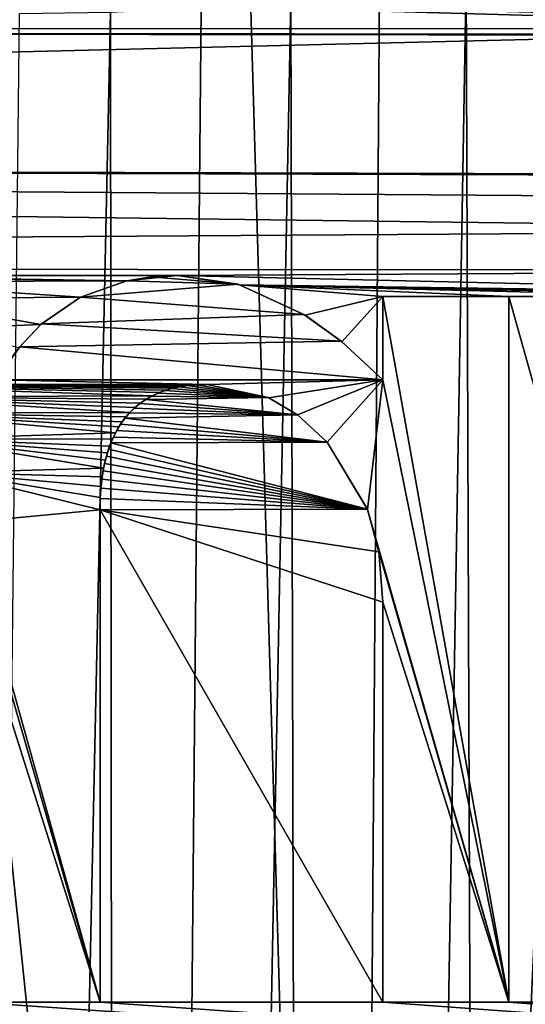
# Model space of a CAD drawing. Header units: millimetres. Extents: x -65 to 65, y -68 to 87.
# Tile 28 of 196: x 0 to 2.35, y -26.26 to -21.68. Entities that reach past the tile are written whole.
import ezdxf

# ---------------------------------------------------------------- set-up
doc = ezdxf.new("R2010")
doc.units = ezdxf.units.MM
doc.header["$LTSCALE"] = 65.185185
for name, color, linetype in [('169', 7, 'CONTINUOUS'), ('191', 7, 'CONTINUOUS'), ('539', 7, 'CONTINUOUS'), ('544', 7, 'CONTINUOUS'), ('578', 7, 'CONTINUOUS'), ('605', 7, 'CONTINUOUS'), ('606', 7, 'CONTINUOUS'), ('607', 7, 'CONTINUOUS'), ('608', 7, 'CONTINUOUS'), ('609', 7, 'CONTINUOUS'), ('610', 7, 'CONTINUOUS'), ('611', 7, 'CONTINUOUS'), ('612', 7, 'CONTINUOUS'), ('624', 7, 'CONTINUOUS'), ('625', 7, 'CONTINUOUS'), ('626', 7, 'CONTINUOUS'), ('627', 7, 'CONTINUOUS'), ('628', 7, 'CONTINUOUS')]:
    doc.layers.add(name, color=color, linetype=linetype)

msp = doc.modelspace()

# ---------------------------------------------------------------- linework, layer by layer
at = {"layer": '169', "linetype": 'CONTINUOUS'}
for points in [[(-4.8, -20.656, 120.9), (-4.8, -63, 120.9), (4.8, -20.656, 120.9), (-4.8, -20.656, 120.9)], [(4.8, -20.656, 120.9), (-4.8, -63, 120.9), (4.8, -63, 120.9), (4.8, -20.656, 120.9)]]:
    msp.add_3dface(points, dxfattribs=at)
at = {"layer": '191', "linetype": 'CONTINUOUS'}
for points in [[(2.47, -21.41, 116.0527), (2.8466, -21.3303, 116.2895), (2.2287, -63, 115.9242), (2.47, -21.41, 116.0527)], [(2.2287, -63, 115.9242), (2.8466, -21.3303, 116.2895), (3.0132, -63, 116.4099), (2.2287, -63, 115.9242)], [(2.0785, -21.48, 115.8525), (2.47, -21.41, 116.0527), (2.2287, -63, 115.9242), (2.0785, -21.48, 115.8525)], [(1.6748, -21.5403, 115.6888), (2.0785, -21.48, 115.8525), (1.3683, -63, 115.5909), (1.6748, -21.5403, 115.6888)], [(1.3683, -63, 115.5909), (2.0785, -21.48, 115.8525), (2.2287, -63, 115.9242), (1.3683, -63, 115.5909)], [(1.2625, -21.5874, 115.562), (1.6748, -21.5403, 115.6888), (1.3683, -63, 115.5909), (1.2625, -21.5874, 115.562)], [(0.423, -21.6429, 115.4179), (0.845, -21.622, 115.4719), (0.4613, -63, 115.4213), (0.423, -21.6429, 115.4179)], [(0.845, -21.622, 115.4719), (1.2625, -21.5874, 115.562), (0.4613, -63, 115.4213), (0.845, -21.622, 115.4719)], [(0.4613, -63, 115.4213), (1.2625, -21.5874, 115.562), (1.3683, -63, 115.5909), (0.4613, -63, 115.4213)], [(0, -21.6498, 115.4), (0.423, -21.6429, 115.4179), (-0.4613, -63, 115.4213), (0, -21.6498, 115.4)], [(-0.4613, -63, 115.4213), (0.423, -21.6429, 115.4179), (0.4613, -63, 115.4213), (-0.4613, -63, 115.4213)]]:
    msp.add_3dface(points, dxfattribs=at)
at = {"layer": '539', "linetype": 'CONTINUOUS'}
for points in [[(0.9399, -16.9289, 87.5), (1.6667, -41.9785, 87.5), (2.8122, -16.7604, 87.5), (0.9399, -16.9289, 87.5)], [(1.6667, -41.9785, 87.5), (5.0093, -41.8052, 87.5), (2.8122, -16.7604, 87.5), (1.6667, -41.9785, 87.5)], [(-1.6804, -41.9781, 87.5), (1.6667, -41.9785, 87.5), (-0.9399, -16.9289, 87.5), (-1.6804, -41.9781, 87.5)], [(-0.9399, -16.9289, 87.5), (1.6667, -41.9785, 87.5), (0.9399, -16.9289, 87.5), (-0.9399, -16.9289, 87.5)]]:
    msp.add_3dface(points, dxfattribs=at)
at = {"layer": '544', "linetype": 'CONTINUOUS'}
for points in [[(-20.1741, -21.7223, 85), (-19.8045, -21.0307, 85), (4.5345, -21.7188, 85), (-20.1741, -21.7223, 85)], [(19.8045, -21.0307, 85), (20.1741, -21.7223, 85), (-19.8045, -21.0307, 85), (19.8045, -21.0307, 85)], [(-19.8045, -21.0307, 85), (20.1741, -21.7223, 85), (4.6879, -21.7072, 85), (-19.8045, -21.0307, 85)], [(4.5345, -21.7188, 85), (-19.8045, -21.0307, 85), (4.6879, -21.7072, 85), (4.5345, -21.7188, 85)], [(-20.6716, -22.3284, 85), (-20.1741, -21.7223, 85), (3.2001, -21.75, 85), (-20.6716, -22.3284, 85)], [(3.2001, -22.3977, 85), (-20.6716, -22.3284, 85), (3.2001, -21.75, 85), (3.2001, -22.3977, 85)], [(4.3457, -21.7469, 85), (-20.1741, -21.7223, 85), (4.5345, -21.7188, 85), (4.3457, -21.7469, 85)], [(-20.1741, -21.7223, 85), (4.3457, -21.7469, 85), (3.2001, -21.75, 85), (-20.1741, -21.7223, 85)], [(-21.2777, -22.8259, 85), (-20.6716, -22.3284, 85), (4.9088, -22.6584, 85), (-21.2777, -22.8259, 85)], [(4.9088, -22.6584, 85), (-20.6716, -22.3284, 85), (4.8941, -22.5159, 85), (4.9088, -22.6584, 85)], [(4.8941, -22.5159, 85), (-20.6716, -22.3284, 85), (4.8694, -22.4079, 85), (4.8941, -22.5159, 85)], [(4.8694, -22.4079, 85), (-20.6716, -22.3284, 85), (3.2001, -22.3977, 85), (4.8694, -22.4079, 85)], [(4.914, -22.8437, 85), (-21.2777, -22.8259, 85), (4.9088, -22.6584, 85), (4.914, -22.8437, 85)], [(-21.2777, -22.8259, 85), (4.914, -22.8437, 85), (0.7347, -22.8681, 85), (-21.2777, -22.8259, 85)], [(-1.0799, -22.8681, 85), (-21.2777, -22.8259, 85), (0.7347, -22.8681, 85), (-1.0799, -22.8681, 85)], [(4.914, -22.8437, 85), (4.914, -22.9659, 85), (0.7347, -22.8681, 85), (4.914, -22.8437, 85)], [(-0.9335, -22.8759, 85), (-1.0799, -22.8681, 85), (0.4997, -22.8935, 85), (-0.9335, -22.8759, 85)], [(0.4997, -22.8935, 85), (-1.0799, -22.8681, 85), (0.7347, -22.8681, 85), (0.4997, -22.8935, 85)], [(-0.8029, -22.8978, 85), (-0.9335, -22.8759, 85), (0.4997, -22.8935, 85), (-0.8029, -22.8978, 85)], [(0.2826, -22.9689, 85), (-0.8029, -22.8978, 85), (0.4997, -22.8935, 85), (0.2826, -22.9689, 85)], [(-0.5826, -22.9763, 85), (-0.8029, -22.8978, 85), (0.2826, -22.9689, 85), (-0.5826, -22.9763, 85)], [(0.7347, -22.8681, 85), (4.914, -22.9659, 85), (1.0234, -22.9115, 85), (0.7347, -22.8681, 85)], [(4.914, -22.9659, 85), (4.3457, -22.9659, 85), (1.0234, -22.9115, 85), (4.914, -22.9659, 85)], [(4.3457, -22.9659, 85), (3.7867, -22.9659, 85), (1.0234, -22.9115, 85), (4.3457, -22.9659, 85)], [(3.7867, -22.9659, 85), (3.2001, -22.9659, 85), (1.0234, -22.9115, 85), (3.7867, -22.9659, 85)], [(3.2001, -22.9659, 85), (2.2775, -22.9659, 85), (1.0234, -22.9115, 85), (3.2001, -22.9659, 85)], [(1.0234, -22.9115, 85), (2.2775, -22.9659, 85), (1.6909, -22.9659, 85), (1.0234, -22.9115, 85)], [(1.3294, -23.054, 85), (1.0234, -22.9115, 85), (1.6909, -22.9659, 85), (1.3294, -23.054, 85)], [(0.0985, -23.0967, 85), (-0.5826, -22.9763, 85), (0.2826, -22.9689, 85), (0.0985, -23.0967, 85)], [(-0.3694, -23.1148, 85), (-0.5826, -22.9763, 85), (0.0985, -23.0967, 85), (-0.3694, -23.1148, 85)], [(1.5001, -23.1777, 85), (1.3294, -23.054, 85), (1.6909, -22.9659, 85), (1.5001, -23.1777, 85)], [(1.6909, -23.3539, 85), (1.5001, -23.1777, 85), (1.6909, -22.9659, 85), (1.6909, -23.3539, 85)], [(3.2001, -22.9659, 85), (3.2001, -26.25, 85), (2.2775, -22.9659, 85), (3.2001, -22.9659, 85)], [(2.2775, -22.9659, 85), (3.2001, -26.25, 85), (2.2775, -26.25, 85), (2.2775, -22.9659, 85)], [(-0.004, -23.2058, 85), (-0.3694, -23.1148, 85), (0.0985, -23.0967, 85), (-0.004, -23.2058, 85)], [(0.6753, -23.4045, 85), (1.1573, -23.4362, 85), (0.6429, -23.417, 85), (0.6753, -23.4045, 85)], [(0.7082, -23.3946, 85), (1.1573, -23.4362, 85), (0.6753, -23.4045, 85), (0.7082, -23.3946, 85)], [(0.7432, -23.3868, 85), (1.1573, -23.4362, 85), (0.7082, -23.3946, 85), (0.7432, -23.3868, 85)], [(0.7814, -23.3806, 85), (1.1573, -23.4362, 85), (0.7432, -23.3868, 85), (0.7814, -23.3806, 85)], [(0.8244, -23.3768, 85), (1.1573, -23.4362, 85), (0.7814, -23.3806, 85), (0.8244, -23.3768, 85)], [(0.8722, -23.3753, 85), (1.1573, -23.4362, 85), (0.8244, -23.3768, 85), (0.8722, -23.3753, 85)], [(0.5871, -23.446, 85), (1.2941, -23.5177, 85), (0.5596, -23.4649, 85), (0.5871, -23.446, 85)], [(0.6135, -23.4308, 85), (1.1573, -23.4362, 85), (0.5871, -23.446, 85), (0.6135, -23.4308, 85)], [(1.1573, -23.4362, 85), (1.2941, -23.5177, 85), (0.5871, -23.446, 85), (1.1573, -23.4362, 85)], [(0.6429, -23.417, 85), (1.1573, -23.4362, 85), (0.6135, -23.4308, 85), (0.6429, -23.417, 85)], [(0.5345, -23.4856, 85), (1.2941, -23.5177, 85), (0.5113, -23.5083, 85), (0.5345, -23.4856, 85)], [(0.5596, -23.4649, 85), (1.2941, -23.5177, 85), (0.5345, -23.4856, 85), (0.5596, -23.4649, 85)], [(0.4899, -23.5331, 85), (1.431, -23.6444, 85), (0.4699, -23.5609, 85), (0.4899, -23.5331, 85)], [(0.5113, -23.5083, 85), (1.2941, -23.5177, 85), (0.4899, -23.5331, 85), (0.5113, -23.5083, 85)], [(1.2941, -23.5177, 85), (1.431, -23.6444, 85), (0.4899, -23.5331, 85), (1.2941, -23.5177, 85)], [(0.4519, -23.5902, 85), (1.431, -23.6444, 85), (0.4364, -23.6208, 85), (0.4519, -23.5902, 85)], [(0.4699, -23.5609, 85), (1.431, -23.6444, 85), (0.4519, -23.5902, 85), (0.4699, -23.5609, 85)], [(0.4364, -23.6208, 85), (1.431, -23.6444, 85), (0.425, -23.6471, 85), (0.4364, -23.6208, 85)], [(0.4143, -23.6762, 85), (1.6186, -23.9563, 85), (0.4042, -23.7092, 85), (0.4143, -23.6762, 85)], [(0.425, -23.6471, 85), (1.6186, -23.9563, 85), (0.4143, -23.6762, 85), (0.425, -23.6471, 85)], [(1.431, -23.6444, 85), (1.6186, -23.9563, 85), (0.425, -23.6471, 85), (1.431, -23.6444, 85)], [(0.4042, -23.7092, 85), (1.6186, -23.9563, 85), (0.3956, -23.7434, 85), (0.4042, -23.7092, 85)], [(0.3956, -23.7434, 85), (1.6186, -23.9563, 85), (0.3886, -23.7785, 85), (0.3956, -23.7434, 85)], [(0.3828, -23.8167, 85), (1.6186, -23.9563, 85), (0.3783, -23.8584, 85), (0.3828, -23.8167, 85)], [(0.3886, -23.7785, 85), (1.6186, -23.9563, 85), (0.3828, -23.8167, 85), (0.3886, -23.7785, 85)], [(0.3783, -23.8584, 85), (1.6186, -23.9563, 85), (0.3755, -23.9059, 85), (0.3783, -23.8584, 85)], [(0.3755, -23.9059, 85), (1.6186, -23.9563, 85), (0.3742, -23.9588, 85), (0.3755, -23.9059, 85)], [(1.6186, -23.9563, 85), (1.6715, -24.1539, 85), (0.3742, -23.9588, 85), (1.6186, -23.9563, 85)], [(1.6909, -24.3895, 85), (1.6909, -26.25, 85), (0.3742, -23.9588, 85), (1.6909, -24.3895, 85)], [(0.3742, -23.9588, 85), (1.6909, -26.25, 85), (0.3742, -26.25, 85), (0.3742, -23.9588, 85)], [(1.6715, -24.1539, 85), (1.6909, -24.3895, 85), (0.3742, -23.9588, 85), (1.6715, -24.1539, 85)], [(-2.1156, -26.25, 85), (35, -28.6762, 85), (-3.428, -26.2702, 85), (-2.1156, -26.25, 85)], [(-1.529, -26.25, 85), (35, -28.6762, 85), (-2.1156, -26.25, 85), (-1.529, -26.25, 85)], [(-0.2123, -26.25, 85), (35, -28.6762, 85), (-1.529, -26.25, 85), (-0.2123, -26.25, 85)], [(0.3742, -26.25, 85), (35, -28.6762, 85), (-0.2123, -26.25, 85), (0.3742, -26.25, 85)], [(1.6909, -26.25, 85), (35, -28.6762, 85), (0.3742, -26.25, 85), (1.6909, -26.25, 85)], [(2.2775, -26.25, 85), (35, -28.6762, 85), (1.6909, -26.25, 85), (2.2775, -26.25, 85)], [(3.2001, -26.25, 85), (35, -28.6762, 85), (2.2775, -26.25, 85), (3.2001, -26.25, 85)]]:
    msp.add_3dface(points, dxfattribs=at)
at = {"layer": '578', "linetype": 'CONTINUOUS'}
for points in [[(0.4987, -22.8938, 84.5), (1.0167, -22.9095, 84.5), (0.2826, -22.9689, 84.5), (0.4987, -22.8938, 84.5)], [(0.6128, -22.8747, 84.5), (1.0167, -22.9095, 84.5), (0.4987, -22.8938, 84.5), (0.6128, -22.8747, 84.5)], [(0.7347, -22.8681, 84.5), (1.0167, -22.9095, 84.5), (0.6128, -22.8747, 84.5), (0.7347, -22.8681, 84.5)], [(1.0167, -22.9095, 84.5), (1.3229, -23.0499, 84.5), (0.2826, -22.9689, 84.5), (1.0167, -22.9095, 84.5)], [(0.2826, -22.9689, 84.5), (1.3229, -23.0499, 84.5), (0.1017, -23.0938, 84.5), (0.2826, -22.9689, 84.5)], [(1.6909, -22.9659, 84.5), (2.2775, -22.9659, 84.5), (2.2775, -26.25, 84.5), (1.6909, -22.9659, 84.5)], [(1.6909, -23.3539, 84.5), (1.6909, -22.9659, 84.5), (2.2775, -26.25, 84.5), (1.6909, -23.3539, 84.5)], [(1.3229, -23.0499, 84.5), (1.4963, -23.1746, 84.5), (0.1017, -23.0938, 84.5), (1.3229, -23.0499, 84.5)], [(0.1017, -23.0938, 84.5), (1.4963, -23.1746, 84.5), (0.0005, -23.2003, 84.5), (0.1017, -23.0938, 84.5)], [(1.4963, -23.1746, 84.5), (1.6909, -23.3539, 84.5), (0.0005, -23.2003, 84.5), (1.4963, -23.1746, 84.5)], [(0.0005, -23.2003, 84.5), (1.6909, -23.3539, 84.5), (-0.1115, -23.3539, 84.5), (0.0005, -23.2003, 84.5)], [(-0.9761, -23.3753, 84.5), (-0.1115, -23.3539, 84.5), (0.8722, -23.3753, 84.5), (-0.9761, -23.3753, 84.5)], [(-0.1115, -23.3539, 84.5), (1.6909, -23.3539, 84.5), (0.8722, -23.3753, 84.5), (-0.1115, -23.3539, 84.5)], [(0.8722, -23.3753, 84.5), (1.6909, -23.3539, 84.5), (1.1597, -23.4373, 84.5), (0.8722, -23.3753, 84.5)], [(1.1597, -23.4373, 84.5), (1.6909, -23.3539, 84.5), (1.2942, -23.5178, 84.5), (1.1597, -23.4373, 84.5)], [(1.2942, -23.5178, 84.5), (1.6909, -23.3539, 84.5), (1.431, -23.6444, 84.5), (1.2942, -23.5178, 84.5)], [(1.431, -23.6444, 84.5), (1.6909, -23.3539, 84.5), (1.6193, -23.9582, 84.5), (1.431, -23.6444, 84.5)], [(1.6193, -23.9582, 84.5), (1.6909, -23.3539, 84.5), (2.2775, -26.25, 84.5), (1.6193, -23.9582, 84.5)], [(-0.6981, -23.4341, 84.5), (-0.9761, -23.3753, 84.5), (0.6187, -23.4282, 84.5), (-0.6981, -23.4341, 84.5)], [(0.6187, -23.4282, 84.5), (-0.9761, -23.3753, 84.5), (0.6508, -23.4136, 84.5), (0.6187, -23.4282, 84.5)], [(0.6508, -23.4136, 84.5), (-0.9761, -23.3753, 84.5), (0.6799, -23.403, 84.5), (0.6508, -23.4136, 84.5)], [(0.6799, -23.403, 84.5), (-0.9761, -23.3753, 84.5), (0.7116, -23.3938, 84.5), (0.6799, -23.403, 84.5)], [(0.7116, -23.3938, 84.5), (-0.9761, -23.3753, 84.5), (0.7462, -23.3862, 84.5), (0.7116, -23.3938, 84.5)], [(0.7462, -23.3862, 84.5), (-0.9761, -23.3753, 84.5), (0.784, -23.3803, 84.5), (0.7462, -23.3862, 84.5)], [(0.784, -23.3803, 84.5), (-0.9761, -23.3753, 84.5), (0.826, -23.3767, 84.5), (0.784, -23.3803, 84.5)], [(0.826, -23.3767, 84.5), (-0.9761, -23.3753, 84.5), (0.8722, -23.3753, 84.5), (0.826, -23.3767, 84.5)], [(0.5893, -23.4446, 84.5), (-0.6981, -23.4341, 84.5), (0.6187, -23.4282, 84.5), (0.5893, -23.4446, 84.5)], [(-0.5684, -23.5101, 84.5), (-0.6981, -23.4341, 84.5), (0.5136, -23.5059, 84.5), (-0.5684, -23.5101, 84.5)], [(0.5136, -23.5059, 84.5), (-0.6981, -23.4341, 84.5), (0.537, -23.4834, 84.5), (0.5136, -23.5059, 84.5)], [(0.537, -23.4834, 84.5), (-0.6981, -23.4341, 84.5), (0.5621, -23.463, 84.5), (0.537, -23.4834, 84.5)], [(0.5621, -23.463, 84.5), (-0.6981, -23.4341, 84.5), (0.5893, -23.4446, 84.5), (0.5621, -23.463, 84.5)], [(0.4953, -23.5266, 84.5), (-0.5684, -23.5101, 84.5), (0.5136, -23.5059, 84.5), (0.4953, -23.5266, 84.5)], [(-0.4376, -23.6281, 84.5), (-0.5684, -23.5101, 84.5), (0.4464, -23.6005, 84.5), (-0.4376, -23.6281, 84.5)], [(0.4464, -23.6005, 84.5), (-0.5684, -23.5101, 84.5), (0.4617, -23.5736, 84.5), (0.4464, -23.6005, 84.5)], [(0.4617, -23.5736, 84.5), (-0.5684, -23.5101, 84.5), (0.478, -23.549, 84.5), (0.4617, -23.5736, 84.5)], [(0.478, -23.549, 84.5), (-0.5684, -23.5101, 84.5), (0.4953, -23.5266, 84.5), (0.478, -23.549, 84.5)], [(0.4322, -23.6301, 84.5), (-0.4376, -23.6281, 84.5), (0.4464, -23.6005, 84.5), (0.4322, -23.6301, 84.5)], [(-0.3301, -23.7851, 84.5), (-0.4376, -23.6281, 84.5), (0.3911, -23.7647, 84.5), (-0.3301, -23.7851, 84.5)], [(0.3911, -23.7647, 84.5), (-0.4376, -23.6281, 84.5), (0.3993, -23.7275, 84.5), (0.3911, -23.7647, 84.5)], [(0.3993, -23.7275, 84.5), (-0.4376, -23.6281, 84.5), (0.4087, -23.6936, 84.5), (0.3993, -23.7275, 84.5)], [(0.4087, -23.6936, 84.5), (-0.4376, -23.6281, 84.5), (0.419, -23.6628, 84.5), (0.4087, -23.6936, 84.5)], [(0.419, -23.6628, 84.5), (-0.4376, -23.6281, 84.5), (0.4322, -23.6301, 84.5), (0.419, -23.6628, 84.5)], [(0.3843, -23.8059, 84.5), (-0.3301, -23.7851, 84.5), (0.3911, -23.7647, 84.5), (0.3843, -23.8059, 84.5)], [(-0.2491, -24.0189, 84.5), (-0.3301, -23.7851, 84.5), (0.3742, -23.9588, 84.5), (-0.2491, -24.0189, 84.5)], [(0.3742, -23.9588, 84.5), (-0.3301, -23.7851, 84.5), (0.3756, -23.9025, 84.5), (0.3742, -23.9588, 84.5)], [(0.3756, -23.9025, 84.5), (-0.3301, -23.7851, 84.5), (0.3789, -23.8514, 84.5), (0.3756, -23.9025, 84.5)], [(0.3789, -23.8514, 84.5), (-0.3301, -23.7851, 84.5), (0.3843, -23.8059, 84.5), (0.3789, -23.8514, 84.5)], [(0.3742, -26.25, 84.5), (-0.2491, -24.0189, 84.5), (0.3742, -23.9588, 84.5), (0.3742, -26.25, 84.5)], [(1.6714, -24.1535, 84.5), (1.6193, -23.9582, 84.5), (2.2775, -26.25, 84.5), (1.6714, -24.1535, 84.5)], [(-0.2228, -24.1837, 84.5), (-0.2491, -24.0189, 84.5), (0.3742, -26.25, 84.5), (-0.2228, -24.1837, 84.5)], [(-0.2123, -24.3987, 84.5), (-0.2228, -24.1837, 84.5), (0.3742, -26.25, 84.5), (-0.2123, -24.3987, 84.5)], [(1.6909, -24.3895, 84.5), (1.6714, -24.1535, 84.5), (2.2775, -26.25, 84.5), (1.6909, -24.3895, 84.5)], [(-0.2123, -26.25, 84.5), (-0.2123, -24.3987, 84.5), (0.3742, -26.25, 84.5), (-0.2123, -26.25, 84.5)], [(1.6909, -26.25, 84.5), (1.6909, -24.3895, 84.5), (2.2775, -26.25, 84.5), (1.6909, -26.25, 84.5)]]:
    msp.add_3dface(points, dxfattribs=at)
at = {"layer": '605', "linetype": 'CONTINUOUS'}
for points in [[(2.2775, -22.9659, 85), (2.2775, -26.25, 85), (2.2775, -22.9659, 84.5), (2.2775, -22.9659, 85)], [(2.2775, -22.9659, 84.5), (2.2775, -26.25, 85), (2.2775, -26.25, 84.5), (2.2775, -22.9659, 84.5)]]:
    msp.add_3dface(points, dxfattribs=at)
at = {"layer": '606', "linetype": 'CONTINUOUS'}
for points in [[(2.2775, -26.25, 85), (1.6909, -26.25, 85), (2.2775, -26.25, 84.5), (2.2775, -26.25, 85)], [(1.6909, -26.25, 85), (1.6909, -26.25, 84.5), (2.2775, -26.25, 84.5), (1.6909, -26.25, 85)]]:
    msp.add_3dface(points, dxfattribs=at)
at = {"layer": '607', "linetype": 'CONTINUOUS'}
for points in [[(1.6909, -26.25, 85), (1.6909, -24.3895, 85), (1.6909, -26.25, 84.5), (1.6909, -26.25, 85)], [(1.6909, -24.3895, 85), (1.6909, -24.3895, 84.5), (1.6909, -26.25, 84.5), (1.6909, -24.3895, 85)]]:
    msp.add_3dface(points, dxfattribs=at)
at = {"layer": '608', "linetype": 'CONTINUOUS'}
for points in [[(1.6186, -23.9563, 85), (1.431, -23.6444, 85), (1.6193, -23.9582, 84.5), (1.6186, -23.9563, 85)], [(1.431, -23.6444, 85), (1.431, -23.6444, 84.5), (1.6193, -23.9582, 84.5), (1.431, -23.6444, 85)], [(1.6715, -24.1539, 85), (1.6186, -23.9563, 85), (1.6714, -24.1535, 84.5), (1.6715, -24.1539, 85)], [(1.6186, -23.9563, 85), (1.6193, -23.9582, 84.5), (1.6714, -24.1535, 84.5), (1.6186, -23.9563, 85)], [(1.6715, -24.1539, 85), (1.6714, -24.1535, 84.5), (1.6909, -24.3895, 84.5), (1.6715, -24.1539, 85)], [(1.6909, -24.3895, 85), (1.6715, -24.1539, 85), (1.6909, -24.3895, 84.5), (1.6909, -24.3895, 85)]]:
    msp.add_3dface(points, dxfattribs=at)
at = {"layer": '609', "linetype": 'CONTINUOUS'}
for points in [[(1.1573, -23.4362, 85), (0.8722, -23.3753, 85), (1.1597, -23.4373, 84.5), (1.1573, -23.4362, 85)], [(0.8722, -23.3753, 85), (0.8722, -23.3753, 84.5), (1.1597, -23.4373, 84.5), (0.8722, -23.3753, 85)], [(1.2941, -23.5177, 85), (1.1573, -23.4362, 85), (1.1597, -23.4373, 84.5), (1.2941, -23.5177, 85)], [(1.2941, -23.5177, 85), (1.1597, -23.4373, 84.5), (1.2942, -23.5178, 84.5), (1.2941, -23.5177, 85)], [(1.431, -23.6444, 85), (1.2941, -23.5177, 85), (1.431, -23.6444, 84.5), (1.431, -23.6444, 85)], [(1.2941, -23.5177, 85), (1.2942, -23.5178, 84.5), (1.431, -23.6444, 84.5), (1.2941, -23.5177, 85)]]:
    msp.add_3dface(points, dxfattribs=at)
at = {"layer": '610', "linetype": 'CONTINUOUS'}
for points in [[(0.6753, -23.4045, 85), (0.6429, -23.417, 85), (0.6508, -23.4136, 84.5), (0.6753, -23.4045, 85)], [(0.6753, -23.4045, 85), (0.6508, -23.4136, 84.5), (0.6799, -23.403, 84.5), (0.6753, -23.4045, 85)], [(0.7082, -23.3946, 85), (0.6753, -23.4045, 85), (0.6799, -23.403, 84.5), (0.7082, -23.3946, 85)], [(0.7082, -23.3946, 85), (0.6799, -23.403, 84.5), (0.7116, -23.3938, 84.5), (0.7082, -23.3946, 85)], [(0.7432, -23.3868, 85), (0.7082, -23.3946, 85), (0.7116, -23.3938, 84.5), (0.7432, -23.3868, 85)], [(0.7432, -23.3868, 85), (0.7116, -23.3938, 84.5), (0.7462, -23.3862, 84.5), (0.7432, -23.3868, 85)], [(0.7814, -23.3806, 85), (0.7432, -23.3868, 85), (0.7462, -23.3862, 84.5), (0.7814, -23.3806, 85)], [(0.7814, -23.3806, 85), (0.7462, -23.3862, 84.5), (0.784, -23.3803, 84.5), (0.7814, -23.3806, 85)], [(0.8244, -23.3768, 85), (0.7814, -23.3806, 85), (0.784, -23.3803, 84.5), (0.8244, -23.3768, 85)], [(0.8244, -23.3768, 85), (0.784, -23.3803, 84.5), (0.826, -23.3767, 84.5), (0.8244, -23.3768, 85)], [(0.8722, -23.3753, 85), (0.8244, -23.3768, 85), (0.8722, -23.3753, 84.5), (0.8722, -23.3753, 85)], [(0.8244, -23.3768, 85), (0.826, -23.3767, 84.5), (0.8722, -23.3753, 84.5), (0.8244, -23.3768, 85)], [(0.5871, -23.446, 85), (0.5596, -23.4649, 85), (0.5621, -23.463, 84.5), (0.5871, -23.446, 85)], [(0.5871, -23.446, 85), (0.5621, -23.463, 84.5), (0.5893, -23.4446, 84.5), (0.5871, -23.446, 85)], [(0.6135, -23.4308, 85), (0.5871, -23.446, 85), (0.5893, -23.4446, 84.5), (0.6135, -23.4308, 85)], [(0.6135, -23.4308, 85), (0.5893, -23.4446, 84.5), (0.6187, -23.4282, 84.5), (0.6135, -23.4308, 85)], [(0.6429, -23.417, 85), (0.6135, -23.4308, 85), (0.6187, -23.4282, 84.5), (0.6429, -23.417, 85)], [(0.6429, -23.417, 85), (0.6187, -23.4282, 84.5), (0.6508, -23.4136, 84.5), (0.6429, -23.417, 85)], [(0.5345, -23.4856, 85), (0.5113, -23.5083, 85), (0.5136, -23.5059, 84.5), (0.5345, -23.4856, 85)], [(0.5345, -23.4856, 85), (0.5136, -23.5059, 84.5), (0.537, -23.4834, 84.5), (0.5345, -23.4856, 85)], [(0.5596, -23.4649, 85), (0.5345, -23.4856, 85), (0.537, -23.4834, 84.5), (0.5596, -23.4649, 85)], [(0.5596, -23.4649, 85), (0.537, -23.4834, 84.5), (0.5621, -23.463, 84.5), (0.5596, -23.4649, 85)], [(0.4699, -23.5609, 85), (0.4617, -23.5736, 84.5), (0.478, -23.549, 84.5), (0.4699, -23.5609, 85)], [(0.4899, -23.5331, 85), (0.4699, -23.5609, 85), (0.478, -23.549, 84.5), (0.4899, -23.5331, 85)], [(0.4899, -23.5331, 85), (0.478, -23.549, 84.5), (0.4953, -23.5266, 84.5), (0.4899, -23.5331, 85)], [(0.5113, -23.5083, 85), (0.4899, -23.5331, 85), (0.4953, -23.5266, 84.5), (0.5113, -23.5083, 85)], [(0.5113, -23.5083, 85), (0.4953, -23.5266, 84.5), (0.5136, -23.5059, 84.5), (0.5113, -23.5083, 85)], [(0.4519, -23.5902, 85), (0.4364, -23.6208, 85), (0.4464, -23.6005, 84.5), (0.4519, -23.5902, 85)], [(0.4519, -23.5902, 85), (0.4464, -23.6005, 84.5), (0.4617, -23.5736, 84.5), (0.4519, -23.5902, 85)], [(0.4699, -23.5609, 85), (0.4519, -23.5902, 85), (0.4617, -23.5736, 84.5), (0.4699, -23.5609, 85)], [(0.425, -23.6471, 85), (0.419, -23.6628, 84.5), (0.4322, -23.6301, 84.5), (0.425, -23.6471, 85)], [(0.4364, -23.6208, 85), (0.425, -23.6471, 85), (0.4322, -23.6301, 84.5), (0.4364, -23.6208, 85)], [(0.4364, -23.6208, 85), (0.4322, -23.6301, 84.5), (0.4464, -23.6005, 84.5), (0.4364, -23.6208, 85)], [(0.4143, -23.6762, 85), (0.4042, -23.7092, 85), (0.4087, -23.6936, 84.5), (0.4143, -23.6762, 85)], [(0.4143, -23.6762, 85), (0.4087, -23.6936, 84.5), (0.419, -23.6628, 84.5), (0.4143, -23.6762, 85)], [(0.425, -23.6471, 85), (0.4143, -23.6762, 85), (0.419, -23.6628, 84.5), (0.425, -23.6471, 85)], [(0.3956, -23.7434, 85), (0.3911, -23.7647, 84.5), (0.3993, -23.7275, 84.5), (0.3956, -23.7434, 85)], [(0.4042, -23.7092, 85), (0.3956, -23.7434, 85), (0.3993, -23.7275, 84.5), (0.4042, -23.7092, 85)], [(0.4042, -23.7092, 85), (0.3993, -23.7275, 84.5), (0.4087, -23.6936, 84.5), (0.4042, -23.7092, 85)], [(0.3886, -23.7785, 85), (0.3843, -23.8059, 84.5), (0.3911, -23.7647, 84.5), (0.3886, -23.7785, 85)], [(0.3956, -23.7434, 85), (0.3886, -23.7785, 85), (0.3911, -23.7647, 84.5), (0.3956, -23.7434, 85)], [(0.3828, -23.8167, 85), (0.3783, -23.8584, 85), (0.3789, -23.8514, 84.5), (0.3828, -23.8167, 85)], [(0.3828, -23.8167, 85), (0.3789, -23.8514, 84.5), (0.3843, -23.8059, 84.5), (0.3828, -23.8167, 85)], [(0.3886, -23.7785, 85), (0.3828, -23.8167, 85), (0.3843, -23.8059, 84.5), (0.3886, -23.7785, 85)], [(0.3783, -23.8584, 85), (0.3755, -23.9059, 85), (0.3756, -23.9025, 84.5), (0.3783, -23.8584, 85)], [(0.3783, -23.8584, 85), (0.3756, -23.9025, 84.5), (0.3789, -23.8514, 84.5), (0.3783, -23.8584, 85)], [(0.3755, -23.9059, 85), (0.3742, -23.9588, 85), (0.3756, -23.9025, 84.5), (0.3755, -23.9059, 85)], [(0.3742, -23.9588, 85), (0.3742, -23.9588, 84.5), (0.3756, -23.9025, 84.5), (0.3742, -23.9588, 85)]]:
    msp.add_3dface(points, dxfattribs=at)
at = {"layer": '611', "linetype": 'CONTINUOUS'}
for points in [[(0.3742, -23.9588, 85), (0.3742, -26.25, 85), (0.3742, -23.9588, 84.5), (0.3742, -23.9588, 85)], [(0.3742, -26.25, 85), (0.3742, -26.25, 84.5), (0.3742, -23.9588, 84.5), (0.3742, -26.25, 85)]]:
    msp.add_3dface(points, dxfattribs=at)
at = {"layer": '612', "linetype": 'CONTINUOUS'}
for points in [[(0.3742, -26.25, 85), (-0.2123, -26.25, 85), (0.3742, -26.25, 84.5), (0.3742, -26.25, 85)], [(-0.2123, -26.25, 85), (-0.2123, -26.25, 84.5), (0.3742, -26.25, 84.5), (-0.2123, -26.25, 85)]]:
    msp.add_3dface(points, dxfattribs=at)
at = {"layer": '624', "linetype": 'CONTINUOUS'}
for points in [[(0.0985, -23.0967, 85), (0.2826, -22.9689, 85), (0.1017, -23.0938, 84.5), (0.0985, -23.0967, 85)], [(0.2826, -22.9689, 85), (0.2826, -22.9689, 84.5), (0.1017, -23.0938, 84.5), (0.2826, -22.9689, 85)], [(-0.004, -23.2058, 85), (0.0985, -23.0967, 85), (0.0005, -23.2003, 84.5), (-0.004, -23.2058, 85)], [(0.0985, -23.0967, 85), (0.1017, -23.0938, 84.5), (0.0005, -23.2003, 84.5), (0.0985, -23.0967, 85)], [(-0.004, -23.2058, 85), (0.0005, -23.2003, 84.5), (-0.1115, -23.3539, 84.5), (-0.004, -23.2058, 85)]]:
    msp.add_3dface(points, dxfattribs=at)
at = {"layer": '625', "linetype": 'CONTINUOUS'}
for points in [[(0.2826, -22.9689, 85), (0.4997, -22.8935, 85), (0.2826, -22.9689, 84.5), (0.2826, -22.9689, 85)], [(0.4997, -22.8935, 85), (0.4987, -22.8938, 84.5), (0.2826, -22.9689, 84.5), (0.4997, -22.8935, 85)], [(0.4997, -22.8935, 85), (0.6128, -22.8747, 84.5), (0.4987, -22.8938, 84.5), (0.4997, -22.8935, 85)], [(0.4997, -22.8935, 85), (0.7347, -22.8681, 85), (0.6128, -22.8747, 84.5), (0.4997, -22.8935, 85)], [(0.7347, -22.8681, 85), (0.7347, -22.8681, 84.5), (0.6128, -22.8747, 84.5), (0.7347, -22.8681, 85)]]:
    msp.add_3dface(points, dxfattribs=at)
at = {"layer": '626', "linetype": 'CONTINUOUS'}
for points in [[(0.7347, -22.8681, 85), (1.0234, -22.9115, 85), (0.7347, -22.8681, 84.5), (0.7347, -22.8681, 85)], [(1.0234, -22.9115, 85), (1.0167, -22.9095, 84.5), (0.7347, -22.8681, 84.5), (1.0234, -22.9115, 85)], [(1.0234, -22.9115, 85), (1.3229, -23.0499, 84.5), (1.0167, -22.9095, 84.5), (1.0234, -22.9115, 85)], [(1.0234, -22.9115, 85), (1.3294, -23.054, 85), (1.3229, -23.0499, 84.5), (1.0234, -22.9115, 85)], [(1.3294, -23.054, 85), (1.4963, -23.1746, 84.5), (1.3229, -23.0499, 84.5), (1.3294, -23.054, 85)], [(1.3294, -23.054, 85), (1.5001, -23.1777, 85), (1.4963, -23.1746, 84.5), (1.3294, -23.054, 85)], [(1.5001, -23.1777, 85), (1.6909, -23.3539, 85), (1.4963, -23.1746, 84.5), (1.5001, -23.1777, 85)], [(1.6909, -23.3539, 85), (1.6909, -23.3539, 84.5), (1.4963, -23.1746, 84.5), (1.6909, -23.3539, 85)]]:
    msp.add_3dface(points, dxfattribs=at)
at = {"layer": '627', "linetype": 'CONTINUOUS'}
for points in [[(1.6909, -23.3539, 85), (1.6909, -22.9659, 85), (1.6909, -22.9659, 84.5), (1.6909, -23.3539, 85)], [(1.6909, -23.3539, 85), (1.6909, -22.9659, 84.5), (1.6909, -23.3539, 84.5), (1.6909, -23.3539, 85)]]:
    msp.add_3dface(points, dxfattribs=at)
at = {"layer": '628', "linetype": 'CONTINUOUS'}
for points in [[(1.6909, -22.9659, 85), (2.2775, -22.9659, 85), (1.6909, -22.9659, 84.5), (1.6909, -22.9659, 85)], [(2.2775, -22.9659, 85), (2.2775, -22.9659, 84.5), (1.6909, -22.9659, 84.5), (2.2775, -22.9659, 85)]]:
    msp.add_3dface(points, dxfattribs=at)

doc.saveas('drawing.dxf')
